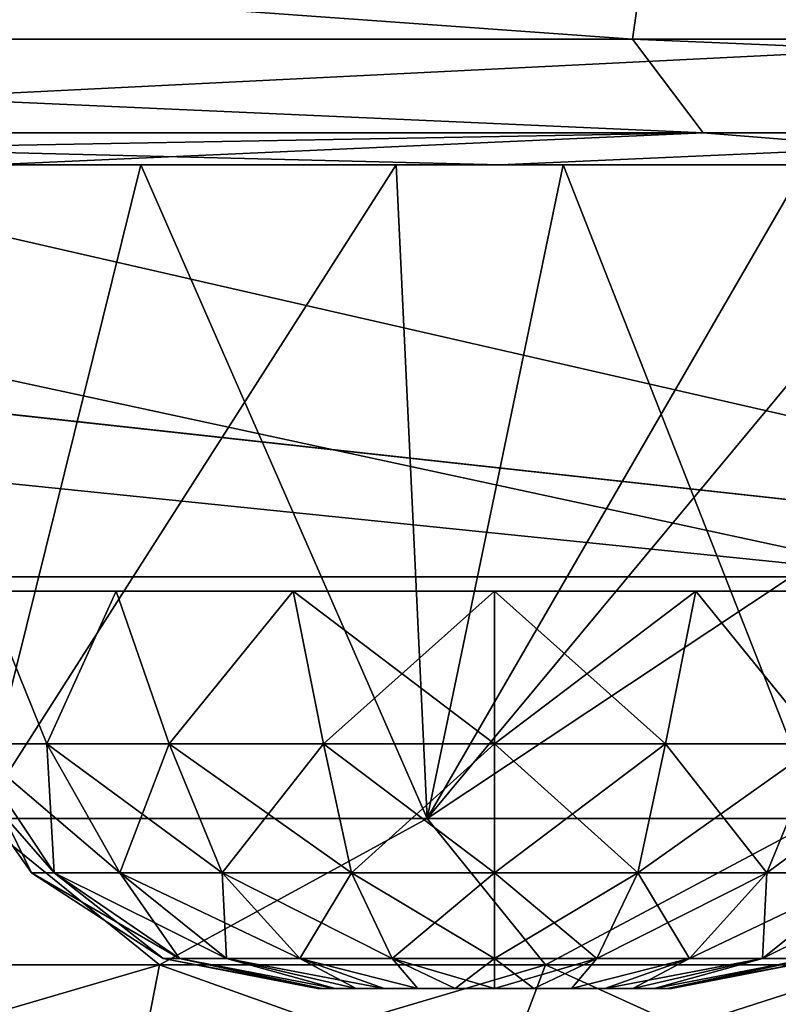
# Model space of a CAD drawing. Header units: millimetres. Extents: x -148 to 148, y -42 to 96.
# Tile 32 of 134: x -62.31 to -58.62, y -38.58 to -33.79. Entities that reach past the tile are written whole.
import ezdxf

# ---------------------------------------------------------------- set-up
doc = ezdxf.new("R2010")
doc.units = ezdxf.units.MM
doc.header["$LTSCALE"] = 127.314815
for name, color, linetype in [('1', 7, 'CONTINUOUS'), ('12', 7, 'CONTINUOUS'), ('124', 7, 'CONTINUOUS'), ('125', 7, 'CONTINUOUS'), ('16', 7, 'CONTINUOUS'), ('53', 7, 'CONTINUOUS'), ('54', 7, 'CONTINUOUS'), ('55', 7, 'CONTINUOUS'), ('56', 7, 'CONTINUOUS'), ('63', 7, 'CONTINUOUS'), ('64', 7, 'CONTINUOUS'), ('65', 7, 'CONTINUOUS'), ('66', 7, 'CONTINUOUS'), ('84', 7, 'CONTINUOUS'), ('86', 7, 'CONTINUOUS'), ('88', 7, 'CONTINUOUS')]:
    doc.layers.add(name, color=color, linetype=linetype)

msp = doc.modelspace()

# ---------------------------------------------------------------- linework, layer by layer
at = {"layer": '1', "linetype": 'CONTINUOUS'}
for points in [[(-106.7566, -34.5, -11.0183), (106.7514, -34.5, -10.6669), (-106.7514, -34.5, -10.6666), (-106.7566, -34.5, -11.0183)], [(106.7566, -34.5, -11.0183), (106.7514, -34.5, -10.6669), (-106.7566, -34.5, -11.0183), (106.7566, -34.5, -11.0183)], [(-105.8952, -34.5, -17.4524), (106.7566, -34.5, -11.0183), (-106.7566, -34.5, -11.0183), (-105.8952, -34.5, -17.4524)], [(106.7566, -34.5, 11.0183), (104.8716, -34.5, 22.8105), (-106.7566, -34.5, 11.0183), (106.7566, -34.5, 11.0183)], [(-106.7566, -34.5, 11.0183), (104.8716, -34.5, 22.8105), (-104.8716, -34.5, 22.8105), (-106.7566, -34.5, 11.0183)], [(-106.7514, -34.5, 10.6669), (106.7566, -34.5, 11.0183), (-106.7566, -34.5, 11.0183), (-106.7514, -34.5, 10.6669)], [(-106.7514, -34.5, -10.6666), (106.7178, -34.5, -10.4937), (-106.7178, -34.5, -10.4937), (-106.7514, -34.5, -10.6666)], [(106.7514, -34.5, -10.6669), (106.7178, -34.5, -10.4937), (-106.7514, -34.5, -10.6666), (106.7514, -34.5, -10.6669)], [(-106.7178, -34.5, 10.4937), (106.7514, -34.5, 10.6666), (-106.7514, -34.5, 10.6669), (-106.7178, -34.5, 10.4937)], [(106.7514, -34.5, 10.6666), (106.7566, -34.5, 11.0183), (-106.7514, -34.5, 10.6669), (106.7514, -34.5, 10.6666)], [(-106.7178, -34.5, -10.4937), (106.6642, -34.5, -10.3259), (-106.6641, -34.5, -10.3256), (-106.7178, -34.5, -10.4937)], [(106.7178, -34.5, -10.4937), (106.6642, -34.5, -10.3259), (-106.7178, -34.5, -10.4937), (106.7178, -34.5, -10.4937)], [(-106.6642, -34.5, 10.3259), (106.7178, -34.5, 10.4937), (-106.7178, -34.5, 10.4937), (-106.6642, -34.5, 10.3259)], [(106.7178, -34.5, 10.4937), (106.7514, -34.5, 10.6666), (-106.7178, -34.5, 10.4937), (106.7178, -34.5, 10.4937)], [(106.6641, -34.5, 10.3256), (106.7178, -34.5, 10.4937), (-106.6642, -34.5, 10.3259), (106.6641, -34.5, 10.3256)], [(-106.4999, -34.5, 10.0149), (106.6641, -34.5, 10.3256), (-106.6642, -34.5, 10.3259), (-106.4999, -34.5, 10.0149)], [(-106.6641, -34.5, -10.3256), (106.4999, -34.5, -10.0149), (-106.4999, -34.5, -10.0149), (-106.6641, -34.5, -10.3256)], [(106.6642, -34.5, -10.3259), (106.4999, -34.5, -10.0149), (-106.6641, -34.5, -10.3256), (106.6642, -34.5, -10.3259)], [(106.4999, -34.5, 10.0149), (106.6641, -34.5, 10.3256), (-106.4999, -34.5, 10.0149), (106.4999, -34.5, 10.0149)], [(-105.5278, -34.5, 8.4452), (106.4999, -34.5, 10.0149), (-106.4999, -34.5, 10.0149), (-105.5278, -34.5, 8.4452)], [(-106.4999, -34.5, -10.0149), (105.5278, -34.5, -8.4452), (-105.5278, -34.5, -8.4452), (-106.4999, -34.5, -10.0149)], [(106.4999, -34.5, -10.0149), (105.5278, -34.5, -8.4452), (-106.4999, -34.5, -10.0149), (106.4999, -34.5, -10.0149)], [(-104.6464, -34.5, -23.8226), (105.8952, -34.5, -17.4524), (-105.8952, -34.5, -17.4524), (-104.6464, -34.5, -23.8226)], [(105.8952, -34.5, -17.4524), (106.7566, -34.5, -11.0183), (-105.8952, -34.5, -17.4524), (105.8952, -34.5, -17.4524)], [(105.5278, -34.5, 8.4452), (106.4999, -34.5, 10.0149), (-105.5278, -34.5, 8.4452), (105.5278, -34.5, 8.4452)], [(-104.7333, -34.5, 6.82), (105.5278, -34.5, 8.4452), (-105.5278, -34.5, 8.4452), (-104.7333, -34.5, 6.82)], [(-105.5278, -34.5, -8.4452), (104.7333, -34.5, -6.82), (-104.7333, -34.5, -6.82), (-105.5278, -34.5, -8.4452)], [(105.5278, -34.5, -8.4452), (104.7333, -34.5, -6.82), (-105.5278, -34.5, -8.4452), (105.5278, -34.5, -8.4452)], [(104.8716, -34.5, 22.8105), (101.6882, -34.5, 34.3203), (-104.8716, -34.5, 22.8105), (104.8716, -34.5, 22.8105)], [(-104.8716, -34.5, 22.8105), (101.6882, -34.5, 34.3203), (-101.6882, -34.5, 34.3203), (-104.8716, -34.5, 22.8105)], [(-104.7333, -34.5, -6.82), (103.6756, -34.5, -3.4515), (-103.6756, -34.5, -3.4515), (-104.7333, -34.5, -6.82)], [(104.7333, -34.5, -6.82), (103.6756, -34.5, -3.4515), (-104.7333, -34.5, -6.82), (104.7333, -34.5, -6.82)], [(104.7333, -34.5, 6.82), (105.5278, -34.5, 8.4452), (-104.7333, -34.5, 6.82), (104.7333, -34.5, 6.82)], [(-103.6756, -34.5, 3.4515), (104.7333, -34.5, 6.82), (-104.7333, -34.5, 6.82), (-103.6756, -34.5, 3.4515)], [(-103.0147, -34.5, -30.1057), (104.6464, -34.5, -23.8226), (-104.6464, -34.5, -23.8226), (-103.0147, -34.5, -30.1057)], [(104.6464, -34.5, -23.8226), (105.8952, -34.5, -17.4524), (-104.6464, -34.5, -23.8226), (104.6464, -34.5, -23.8226)], [(-103.6756, -34.5, -3.4515), (103.3237, -34.5, 0), (-103.3237, -34.5, 0), (-103.6756, -34.5, -3.4515)], [(103.6756, -34.5, -3.4515), (103.3237, -34.5, 0), (-103.6756, -34.5, -3.4515), (103.6756, -34.5, -3.4515)], [(103.6756, -34.5, 3.4515), (104.7333, -34.5, 6.82), (-103.6756, -34.5, 3.4515), (103.6756, -34.5, 3.4515)], [(-103.3237, -34.5, 0), (103.6756, -34.5, 3.4515), (-103.6756, -34.5, 3.4515), (-103.3237, -34.5, 0)], [(103.3237, -34.5, 0), (103.6756, -34.5, 3.4515), (-103.3237, -34.5, 0), (103.3237, -34.5, 0)], [(103.0147, -34.5, -30.1057), (104.6464, -34.5, -23.8226), (-103.0147, -34.5, -30.1057), (103.0147, -34.5, -30.1057)], [(-101.0061, -34.5, -36.2787), (103.0147, -34.5, -30.1057), (-103.0147, -34.5, -30.1057), (-101.0061, -34.5, -36.2787)], [(101.6882, -34.5, 34.3203), (97.2458, -34.5, 45.4052), (-101.6882, -34.5, 34.3203), (101.6882, -34.5, 34.3203)], [(-101.6882, -34.5, 34.3203), (97.2458, -34.5, 45.4052), (-97.2458, -34.5, 45.4052), (-101.6882, -34.5, 34.3203)], [(101.0061, -34.5, -36.2787), (103.0147, -34.5, -30.1057), (-101.0061, -34.5, -36.2787), (101.0061, -34.5, -36.2787)], [(-98.628, -34.5, -42.319), (101.0061, -34.5, -36.2787), (-101.0061, -34.5, -36.2787), (-98.628, -34.5, -42.319)], [(-95.8891, -34.5, -48.2044), (98.628, -34.5, -42.319), (-98.628, -34.5, -42.319), (-95.8891, -34.5, -48.2044)], [(98.628, -34.5, -42.319), (101.0061, -34.5, -36.2787), (-98.628, -34.5, -42.319), (98.628, -34.5, -42.319)], [(97.2458, -34.5, 45.4052), (91.5994, -34.5, 55.928), (-97.2458, -34.5, 45.4052), (97.2458, -34.5, 45.4052)], [(-97.2458, -34.5, 45.4052), (91.5994, -34.5, 55.928), (-91.5994, -34.5, 55.928), (-97.2458, -34.5, 45.4052)], [(-92.7994, -34.5, -53.9135), (95.8891, -34.5, -48.2044), (-95.8891, -34.5, -48.2044), (-92.7994, -34.5, -53.9135)], [(95.8891, -34.5, -48.2044), (98.628, -34.5, -42.319), (-95.8891, -34.5, -48.2044), (95.8891, -34.5, -48.2044)], [(-89.3701, -34.5, -59.4253), (92.7994, -34.5, -53.9135), (-92.7994, -34.5, -53.9135), (-89.3701, -34.5, -59.4253)], [(92.7994, -34.5, -53.9135), (95.8891, -34.5, -48.2044), (-92.7994, -34.5, -53.9135), (92.7994, -34.5, -53.9135)], [(91.5994, -34.5, 55.928), (84.8189, -34.5, 65.7582), (-91.5994, -34.5, 55.928), (91.5994, -34.5, 55.928)], [(-91.5994, -34.5, 55.928), (84.8189, -34.5, 65.7582), (-84.8189, -34.5, 65.7582), (-91.5994, -34.5, 55.928)], [(89.3701, -34.5, -59.4253), (92.7994, -34.5, -53.9135), (-89.3701, -34.5, -59.4253), (89.3701, -34.5, -59.4253)], [(-85.6139, -34.5, -64.7197), (89.3701, -34.5, -59.4253), (-89.3701, -34.5, -59.4253), (-85.6139, -34.5, -64.7197)], [(85.6139, -34.5, -64.7197), (89.3701, -34.5, -59.4253), (-85.6139, -34.5, -64.7197), (85.6139, -34.5, -64.7197)], [(-81.5445, -34.5, -69.7773), (85.6139, -34.5, -64.7197), (-85.6139, -34.5, -64.7197), (-81.5445, -34.5, -69.7773)], [(84.8189, -34.5, 65.7582), (76.9882, -34.5, 74.7743), (-84.8189, -34.5, 65.7582), (84.8189, -34.5, 65.7582)], [(-84.8189, -34.5, 65.7582), (76.9882, -34.5, 74.7743), (-76.9882, -34.5, 74.7743), (-84.8189, -34.5, 65.7582)], [(-77.1767, -34.5, -74.5797), (81.5445, -34.5, -69.7773), (-81.5445, -34.5, -69.7773), (-77.1767, -34.5, -74.5797)], [(81.5445, -34.5, -69.7773), (85.6139, -34.5, -64.7197), (-81.5445, -34.5, -69.7773), (81.5445, -34.5, -69.7773)], [(-72.5266, -34.5, -79.1092), (77.1767, -34.5, -74.5797), (-77.1767, -34.5, -74.5797), (-72.5266, -34.5, -79.1092)], [(77.1767, -34.5, -74.5797), (81.5445, -34.5, -69.7773), (-77.1767, -34.5, -74.5797), (77.1767, -34.5, -74.5797)], [(76.9882, -34.5, 74.7743), (76.2686, -34.5, 74.8089), (-76.9882, -34.5, 74.7743), (76.9882, -34.5, 74.7743)], [(-76.9882, -34.5, 74.7743), (76.2686, -34.5, 74.8089), (-76.2686, -34.5, 74.8089), (-76.9882, -34.5, 74.7743)], [(76.2686, -34.5, 74.8089), (75.6099, -34.5, 75.1005), (-76.2686, -34.5, 74.8089), (76.2686, -34.5, 74.8089)], [(-76.2686, -34.5, 74.8089), (75.6099, -34.5, 75.1005), (-75.6099, -34.5, 75.1005), (-76.2686, -34.5, 74.8089)], [(75.6099, -34.5, 75.1005), (75.1005, -34.5, 75.6099), (-75.6099, -34.5, 75.1005), (75.6099, -34.5, 75.1005)], [(-75.6099, -34.5, 75.1005), (75.1005, -34.5, 75.6099), (-75.1005, -34.5, 75.6099), (-75.6099, -34.5, 75.1005)], [(75.1005, -34.5, 75.6099), (74.8089, -34.5, 76.2686), (-75.1005, -34.5, 75.6099), (75.1005, -34.5, 75.6099)], [(-75.1005, -34.5, 75.6099), (74.8089, -34.5, 76.2686), (-74.8089, -34.5, 76.2686), (-75.1005, -34.5, 75.6099)], [(74.8089, -34.5, 76.2686), (74.7743, -34.5, 76.9882), (-74.8089, -34.5, 76.2686), (74.8089, -34.5, 76.2686)], [(74.7743, -34.5, 76.9882), (-74.7743, -34.5, 76.9882), (-74.8089, -34.5, 76.2686), (74.7743, -34.5, 76.9882)], [(-70.0807, -34.5, 81.2839), (-74.7743, -34.5, 76.9882), (70.0807, -34.5, 81.2839), (-70.0807, -34.5, 81.2839)], [(70.0807, -34.5, 81.2839), (-74.7743, -34.5, 76.9882), (74.7743, -34.5, 76.9882), (70.0807, -34.5, 81.2839)], [(72.5266, -34.5, -79.1092), (77.1767, -34.5, -74.5797), (-72.5266, -34.5, -79.1092), (72.5266, -34.5, -79.1092)], [(-67.6112, -34.5, -83.3493), (72.5266, -34.5, -79.1092), (-72.5266, -34.5, -79.1092), (-67.6112, -34.5, -83.3493)], [(-65.1408, -34.5, 85.2939), (-70.0807, -34.5, 81.2839), (65.1408, -34.5, 85.2939), (-65.1408, -34.5, 85.2939)], [(65.1408, -34.5, 85.2939), (-70.0807, -34.5, 81.2839), (70.0807, -34.5, 81.2839), (65.1408, -34.5, 85.2939)], [(-62.4484, -34.5, -87.2845), (67.6112, -34.5, -83.3493), (-67.6112, -34.5, -83.3493), (-62.4484, -34.5, -87.2845)], [(67.6112, -34.5, -83.3493), (72.5266, -34.5, -79.1092), (-67.6112, -34.5, -83.3493), (67.6112, -34.5, -83.3493)], [(-59.9719, -34.5, 89.0042), (-65.1408, -34.5, 85.2939), (59.9719, -34.5, 89.0042), (-59.9719, -34.5, 89.0042)], [(59.9719, -34.5, 89.0042), (-65.1408, -34.5, 85.2939), (65.1408, -34.5, 85.2939), (59.9719, -34.5, 89.0042)], [(-57.0571, -34.5, -90.9003), (62.4484, -34.5, -87.2845), (-62.4484, -34.5, -87.2845), (-57.0571, -34.5, -90.9003)], [(62.4484, -34.5, -87.2845), (67.6112, -34.5, -83.3493), (-62.4484, -34.5, -87.2845), (62.4484, -34.5, -87.2845)], [(54.5923, -34.5, 92.4016), (-59.9719, -34.5, 89.0042), (59.9719, -34.5, 89.0042), (54.5923, -34.5, 92.4016)], [(-54.5923, -34.5, 92.4016), (-59.9719, -34.5, 89.0042), (54.5923, -34.5, 92.4016), (-54.5923, -34.5, 92.4016)]]:
    msp.add_3dface(points, dxfattribs=at)
at = {"layer": '12', "linetype": 'CONTINUOUS'}
for points in [[(-69.1983, -33.8891, -84.6047), (-69.2661, -33.1748, -85.5379), (-59.3299, -33.8891, -91.795), (-69.1983, -33.8891, -84.6047)], [(-69.2661, -33.1748, -85.5379), (-59.2284, -33.1748, -92.7713), (-59.3299, -33.8891, -91.795), (-69.2661, -33.1748, -85.5379)], [(-59.3299, -33.8891, -91.795), (-59.2284, -33.1748, -92.7713), (-48.7211, -33.8891, -97.8397), (-59.3299, -33.8891, -91.795)], [(-59.2284, -33.1748, -92.7713), (-48.4423, -33.1748, -98.8325), (-48.7211, -33.8891, -97.8397), (-59.2284, -33.1748, -92.7713)], [(-58.988, -34.3444, -90.8921), (-69.1983, -33.8891, -84.6047), (-59.3299, -33.8891, -91.795), (-58.988, -34.3444, -90.8921)], [(-58.988, -34.3444, -90.8921), (-68.7381, -34.3444, -83.7617), (-69.1983, -33.8891, -84.6047), (-58.988, -34.3444, -90.8921)], [(-48.5047, -34.3444, -96.893), (-59.3299, -33.8891, -91.795), (-48.7211, -33.8891, -97.8397), (-48.5047, -34.3444, -96.893)], [(-48.5047, -34.3444, -96.893), (-58.988, -34.3444, -90.8921), (-59.3299, -33.8891, -91.795), (-48.5047, -34.3444, -96.893)], [(-58.988, -34.3444, -90.8921), (-67.6112, -34.5, -83.3493), (-68.7381, -34.3444, -83.7617), (-58.988, -34.3444, -90.8921)], [(-62.4484, -34.5, -87.2845), (-67.6112, -34.5, -83.3493), (-58.988, -34.3444, -90.8921), (-62.4484, -34.5, -87.2845)], [(-57.0571, -34.5, -90.9003), (-62.4484, -34.5, -87.2845), (-58.988, -34.3444, -90.8921), (-57.0571, -34.5, -90.9003)], [(-48.5047, -34.3444, -96.893), (-57.0571, -34.5, -90.9003), (-58.988, -34.3444, -90.8921), (-48.5047, -34.3444, -96.893)]]:
    msp.add_3dface(points, dxfattribs=at)
at = {"layer": '124', "linetype": 'CONTINUOUS'}
for points in [[(-59.1697, -37.3121, -2.5553), (-60, -37.3121, -2.6868), (-59.0225, -36.5698, -2.6855), (-59.1697, -37.3121, -2.5553)], [(-59.0225, -36.5698, -2.6855), (-60, -37.3121, -2.6868), (-60, -36.5698, -2.8579), (-59.0225, -36.5698, -2.6855)], [(-60, -37.3121, 2.6868), (-59.1697, -37.3121, 2.5553), (-60, -36.5698, 2.8579), (-60, -37.3121, 2.6868)], [(-60, -36.5698, 2.8579), (-59.1697, -37.3121, 2.5553), (-59.0225, -36.5698, 2.6855), (-60, -36.5698, 2.8579)], [(-58.4207, -37.3121, -2.1737), (-59.1697, -37.3121, -2.5553), (-59.0225, -36.5698, -2.6855), (-58.4207, -37.3121, -2.1737)], [(-59.1697, -37.3121, 2.5553), (-58.4207, -37.3121, 2.1737), (-59.0225, -36.5698, 2.6855), (-59.1697, -37.3121, 2.5553)], [(-58.163, -36.5698, -2.1893), (-58.4207, -37.3121, -2.1737), (-59.0225, -36.5698, -2.6855), (-58.163, -36.5698, -2.1893)], [(-59.0225, -36.5698, 2.6855), (-58.4207, -37.3121, 2.1737), (-58.163, -36.5698, 2.1893), (-59.0225, -36.5698, 2.6855)], [(-60, -37.9381, 2.249), (-59.305, -37.9381, 2.1389), (-60, -37.3121, 2.6868), (-60, -37.9381, 2.249)], [(-60, -37.3121, 2.6868), (-59.305, -37.9381, 2.1389), (-59.1697, -37.3121, 2.5553), (-60, -37.3121, 2.6868)], [(-59.305, -37.9381, -2.1389), (-60, -37.9381, -2.249), (-59.1697, -37.3121, -2.5553), (-59.305, -37.9381, -2.1389)], [(-59.1697, -37.3121, -2.5553), (-60, -37.9381, -2.249), (-60, -37.3121, -2.6868), (-59.1697, -37.3121, -2.5553)], [(-58.6781, -37.9381, -1.8195), (-59.305, -37.9381, -2.1389), (-58.4207, -37.3121, -2.1737), (-58.6781, -37.9381, -1.8195)], [(-59.305, -37.9381, 2.1389), (-58.6781, -37.9381, 1.8195), (-59.1697, -37.3121, 2.5553), (-59.305, -37.9381, 2.1389)], [(-58.4207, -37.3121, -2.1737), (-59.305, -37.9381, -2.1389), (-59.1697, -37.3121, -2.5553), (-58.4207, -37.3121, -2.1737)], [(-59.1697, -37.3121, 2.5553), (-58.6781, -37.9381, 1.8195), (-58.4207, -37.3121, 2.1737), (-59.1697, -37.3121, 2.5553)], [(-58.1805, -37.9381, -1.3219), (-58.6781, -37.9381, -1.8195), (-57.8263, -37.3121, -1.5793), (-58.1805, -37.9381, -1.3219)], [(-57.8263, -37.3121, -1.5793), (-58.6781, -37.9381, -1.8195), (-58.4207, -37.3121, -2.1737), (-57.8263, -37.3121, -1.5793)], [(-58.6781, -37.9381, 1.8195), (-58.1805, -37.9381, 1.3219), (-58.4207, -37.3121, 2.1737), (-58.6781, -37.9381, 1.8195)], [(-59.503, -38.3544, -1.5296), (-60, -38.3544, -1.6083), (-59.305, -37.9381, -2.1389), (-59.503, -38.3544, -1.5296)], [(-59.305, -37.9381, -2.1389), (-60, -38.3544, -1.6083), (-60, -37.9381, -2.249), (-59.305, -37.9381, -2.1389)], [(-60, -37.9381, 2.249), (-59.503, -38.3544, 1.5296), (-59.305, -37.9381, 2.1389), (-60, -37.9381, 2.249)], [(-60, -38.3544, 1.6083), (-59.503, -38.3544, 1.5296), (-60, -37.9381, 2.249), (-60, -38.3544, 1.6083)], [(-59.0547, -38.3544, -1.3012), (-59.503, -38.3544, -1.5296), (-58.6781, -37.9381, -1.8195), (-59.0547, -38.3544, -1.3012)], [(-58.6781, -37.9381, -1.8195), (-59.503, -38.3544, -1.5296), (-59.305, -37.9381, -2.1389), (-58.6781, -37.9381, -1.8195)], [(-59.503, -38.3544, 1.5296), (-59.0547, -38.3544, 1.3012), (-59.305, -37.9381, 2.1389), (-59.503, -38.3544, 1.5296)], [(-59.305, -37.9381, 2.1389), (-59.0547, -38.3544, 1.3012), (-58.6781, -37.9381, 1.8195), (-59.305, -37.9381, 2.1389)], [(-58.1805, -37.9381, -1.3219), (-59.0547, -38.3544, -1.3012), (-58.6781, -37.9381, -1.8195), (-58.1805, -37.9381, -1.3219)], [(-58.6988, -38.3544, -0.9453), (-59.0547, -38.3544, -1.3012), (-58.1805, -37.9381, -1.3219), (-58.6988, -38.3544, -0.9453)], [(-59.0547, -38.3544, 1.3012), (-58.6988, -38.3544, 0.9453), (-58.6781, -37.9381, 1.8195), (-59.0547, -38.3544, 1.3012)], [(-58.6988, -38.3544, 0.9453), (-58.4704, -38.3544, 0.497), (-58.1805, -37.9381, 1.3219), (-58.6988, -38.3544, 0.9453)], [(-58.6781, -37.9381, 1.8195), (-58.6988, -38.3544, 0.9453), (-58.1805, -37.9381, 1.3219), (-58.6781, -37.9381, 1.8195)], [(-58.4704, -38.3544, -0.497), (-58.6988, -38.3544, -0.9453), (-57.8611, -37.9381, -0.695), (-58.4704, -38.3544, -0.497)], [(-57.8611, -37.9381, -0.695), (-58.6988, -38.3544, -0.9453), (-58.1805, -37.9381, -1.3219), (-57.8611, -37.9381, -0.695)], [(-60, -38.5, 0.8591), (-59.8089, -38.5, 0.8376), (-60, -38.3544, 1.6083), (-60, -38.5, 0.8591)], [(-59.8089, -38.5, -0.8376), (-60, -38.5, -0.8591), (-59.503, -38.3544, -1.5296), (-59.8089, -38.5, -0.8376)], [(-59.503, -38.3544, -1.5296), (-60, -38.5, -0.8591), (-60, -38.3544, -1.6083), (-59.503, -38.3544, -1.5296)], [(-60, -38.3544, 1.6083), (-59.8089, -38.5, 0.8376), (-59.503, -38.3544, 1.5296), (-60, -38.3544, 1.6083)], [(-59.8089, -38.5, 0.8376), (-59.6273, -38.5, 0.774), (-59.503, -38.3544, 1.5296), (-59.8089, -38.5, 0.8376)], [(-59.6273, -38.5, -0.774), (-59.8089, -38.5, -0.8376), (-59.503, -38.3544, -1.5296), (-59.6273, -38.5, -0.774)], [(-59.6273, -38.5, 0.774), (-59.4644, -38.5, 0.6717), (-59.0547, -38.3544, 1.3012), (-59.6273, -38.5, 0.774)], [(-59.503, -38.3544, 1.5296), (-59.6273, -38.5, 0.774), (-59.0547, -38.3544, 1.3012), (-59.503, -38.3544, 1.5296)], [(-59.4644, -38.5, -0.6717), (-59.6273, -38.5, -0.774), (-59.0547, -38.3544, -1.3012), (-59.4644, -38.5, -0.6717)], [(-59.0547, -38.3544, -1.3012), (-59.6273, -38.5, -0.774), (-59.503, -38.3544, -1.5296), (-59.0547, -38.3544, -1.3012)], [(-59.4644, -38.5, 0.6717), (-59.3283, -38.5, 0.5356), (-59.0547, -38.3544, 1.3012), (-59.4644, -38.5, 0.6717)], [(-59.3283, -38.5, -0.5357), (-59.4644, -38.5, -0.6717), (-58.6988, -38.3544, -0.9453), (-59.3283, -38.5, -0.5357)], [(-58.6988, -38.3544, -0.9453), (-59.4644, -38.5, -0.6717), (-59.0547, -38.3544, -1.3012), (-58.6988, -38.3544, -0.9453)], [(-59.3283, -38.5, 0.5356), (-59.226, -38.5, 0.3728), (-58.6988, -38.3544, 0.9453), (-59.3283, -38.5, 0.5356)], [(-59.0547, -38.3544, 1.3012), (-59.3283, -38.5, 0.5356), (-58.6988, -38.3544, 0.9453), (-59.0547, -38.3544, 1.3012)], [(-59.226, -38.5, -0.3728), (-59.3283, -38.5, -0.5357), (-58.6988, -38.3544, -0.9453), (-59.226, -38.5, -0.3728)], [(-59.226, -38.5, 0.3728), (-59.1624, -38.5, 0.1912), (-58.4704, -38.3544, 0.497), (-59.226, -38.5, 0.3728)], [(-58.6988, -38.3544, 0.9453), (-59.226, -38.5, 0.3728), (-58.4704, -38.3544, 0.497), (-58.6988, -38.3544, 0.9453)], [(-59.1624, -38.5, -0.1912), (-59.226, -38.5, -0.3728), (-58.4704, -38.3544, -0.497), (-59.1624, -38.5, -0.1912)], [(-58.4704, -38.3544, -0.497), (-59.226, -38.5, -0.3728), (-58.6988, -38.3544, -0.9453), (-58.4704, -38.3544, -0.497)], [(-59.1624, -38.5, 0.1912), (-59.1409, -38.5, 0), (-58.4704, -38.3544, 0.497), (-59.1624, -38.5, 0.1912)], [(-58.3917, -38.3544), (-59.1624, -38.5, -0.1912), (-58.4704, -38.3544, -0.497), (-58.3917, -38.3544)], [(-59.1409, -38.5, 0), (-59.1624, -38.5, -0.1912), (-58.3917, -38.3544), (-59.1409, -38.5, 0)], [(-58.4704, -38.3544, 0.497), (-59.1409, -38.5, 0), (-58.3917, -38.3544), (-58.4704, -38.3544, 0.497)]]:
    msp.add_3dface(points, dxfattribs=at)
at = {"layer": '125', "linetype": 'CONTINUOUS'}
for points in [[(-62.5553, -37.3121, 0.8303), (-62.1737, -37.3121, 1.5793), (-62.475, -36.5698, 1.4289), (-62.5553, -37.3121, 0.8303)], [(-62.1737, -37.3121, -1.5793), (-62.5553, -37.3121, -0.8303), (-62.475, -36.5698, -1.4289), (-62.1737, -37.3121, -1.5793)], [(-61.837, -36.5698, -2.1893), (-62.1737, -37.3121, -1.5793), (-62.475, -36.5698, -1.4289), (-61.837, -36.5698, -2.1893)], [(-62.475, -36.5698, 1.4289), (-62.1737, -37.3121, 1.5793), (-61.837, -36.5698, 2.1893), (-62.475, -36.5698, 1.4289)], [(-62.1737, -37.3121, 1.5793), (-61.5793, -37.3121, 2.1737), (-61.837, -36.5698, 2.1893), (-62.1737, -37.3121, 1.5793)], [(-61.5793, -37.3121, -2.1737), (-62.1737, -37.3121, -1.5793), (-61.837, -36.5698, -2.1893), (-61.5793, -37.3121, -2.1737)], [(-60.9775, -36.5698, -2.6855), (-61.5793, -37.3121, -2.1737), (-61.837, -36.5698, -2.1893), (-60.9775, -36.5698, -2.6855)], [(-61.837, -36.5698, 2.1893), (-61.5793, -37.3121, 2.1737), (-60.9775, -36.5698, 2.6855), (-61.837, -36.5698, 2.1893)], [(-60.8303, -37.3121, -2.5553), (-61.5793, -37.3121, -2.1737), (-60.9775, -36.5698, -2.6855), (-60.8303, -37.3121, -2.5553)], [(-61.5793, -37.3121, 2.1737), (-60.8303, -37.3121, 2.5553), (-60.9775, -36.5698, 2.6855), (-61.5793, -37.3121, 2.1737)], [(-60, -37.3121, 2.6868), (-60, -36.5698, 2.8579), (-60.9775, -36.5698, 2.6855), (-60, -37.3121, 2.6868)], [(-60.8303, -37.3121, 2.5553), (-60, -37.3121, 2.6868), (-60.9775, -36.5698, 2.6855), (-60.8303, -37.3121, 2.5553)], [(-60, -36.5698, -2.8579), (-60.8303, -37.3121, -2.5553), (-60.9775, -36.5698, -2.6855), (-60, -36.5698, -2.8579)], [(-60, -36.5698, -2.8579), (-60, -37.3121, -2.6868), (-60.8303, -37.3121, -2.5553), (-60, -36.5698, -2.8579)], [(-62.249, -37.9381), (-62.1389, -37.9381, 0.695), (-62.6868, -37.3121), (-62.249, -37.9381)], [(-62.5553, -37.3121, -0.8303), (-62.249, -37.9381), (-62.6868, -37.3121), (-62.5553, -37.3121, -0.8303)], [(-62.6868, -37.3121), (-62.1389, -37.9381, 0.695), (-62.5553, -37.3121, 0.8303), (-62.6868, -37.3121)], [(-62.1389, -37.9381, -0.695), (-62.249, -37.9381), (-62.5553, -37.3121, -0.8303), (-62.1389, -37.9381, -0.695)], [(-62.1737, -37.3121, -1.5793), (-62.1389, -37.9381, -0.695), (-62.5553, -37.3121, -0.8303), (-62.1737, -37.3121, -1.5793)], [(-62.1389, -37.9381, 0.695), (-61.8195, -37.9381, 1.3219), (-62.5553, -37.3121, 0.8303), (-62.1389, -37.9381, 0.695)], [(-62.5553, -37.3121, 0.8303), (-61.8195, -37.9381, 1.3219), (-62.1737, -37.3121, 1.5793), (-62.5553, -37.3121, 0.8303)], [(-61.8195, -37.9381, -1.3219), (-62.1389, -37.9381, -0.695), (-62.1737, -37.3121, -1.5793), (-61.8195, -37.9381, -1.3219)], [(-61.5793, -37.3121, -2.1737), (-61.8195, -37.9381, -1.3219), (-62.1737, -37.3121, -1.5793), (-61.5793, -37.3121, -2.1737)], [(-61.8195, -37.9381, 1.3219), (-61.3219, -37.9381, 1.8195), (-62.1737, -37.3121, 1.5793), (-61.8195, -37.9381, 1.3219)], [(-62.1737, -37.3121, 1.5793), (-61.3219, -37.9381, 1.8195), (-61.5793, -37.3121, 2.1737), (-62.1737, -37.3121, 1.5793)], [(-61.3219, -37.9381, -1.8195), (-61.8195, -37.9381, -1.3219), (-61.5793, -37.3121, -2.1737), (-61.3219, -37.9381, -1.8195)], [(-60.8303, -37.3121, -2.5553), (-61.3219, -37.9381, -1.8195), (-61.5793, -37.3121, -2.1737), (-60.8303, -37.3121, -2.5553)], [(-61.3219, -37.9381, 1.8195), (-60.695, -37.9381, 2.1389), (-61.5793, -37.3121, 2.1737), (-61.3219, -37.9381, 1.8195)], [(-61.5793, -37.3121, 2.1737), (-60.695, -37.9381, 2.1389), (-60.8303, -37.3121, 2.5553), (-61.5793, -37.3121, 2.1737)], [(-60.695, -37.9381, -2.1389), (-61.3219, -37.9381, -1.8195), (-60.8303, -37.3121, -2.5553), (-60.695, -37.9381, -2.1389)], [(-60, -37.3121, -2.6868), (-60.695, -37.9381, -2.1389), (-60.8303, -37.3121, -2.5553), (-60, -37.3121, -2.6868)], [(-60, -37.9381, 2.249), (-60, -37.3121, 2.6868), (-60.8303, -37.3121, 2.5553), (-60, -37.9381, 2.249)], [(-60.695, -37.9381, 2.1389), (-60, -37.9381, 2.249), (-60.8303, -37.3121, 2.5553), (-60.695, -37.9381, 2.1389)], [(-60, -37.3121, -2.6868), (-60, -37.9381, -2.249), (-60.695, -37.9381, -2.1389), (-60, -37.3121, -2.6868)], [(-61.6083, -38.3544), (-61.5296, -38.3544, 0.497), (-62.249, -37.9381), (-61.6083, -38.3544)], [(-62.1389, -37.9381, -0.695), (-61.6083, -38.3544), (-62.249, -37.9381), (-62.1389, -37.9381, -0.695)], [(-62.249, -37.9381), (-61.5296, -38.3544, 0.497), (-62.1389, -37.9381, 0.695), (-62.249, -37.9381)], [(-61.8195, -37.9381, -1.3219), (-61.5296, -38.3544, -0.497), (-62.1389, -37.9381, -0.695), (-61.8195, -37.9381, -1.3219)], [(-61.5296, -38.3544, 0.497), (-61.3012, -38.3544, 0.9453), (-62.1389, -37.9381, 0.695), (-61.5296, -38.3544, 0.497)], [(-62.1389, -37.9381, 0.695), (-61.3012, -38.3544, 0.9453), (-61.8195, -37.9381, 1.3219), (-62.1389, -37.9381, 0.695)], [(-61.5296, -38.3544, -0.497), (-61.6083, -38.3544), (-62.1389, -37.9381, -0.695), (-61.5296, -38.3544, -0.497)], [(-61.3012, -38.3544, 0.9453), (-60.9453, -38.3544, 1.3012), (-61.8195, -37.9381, 1.3219), (-61.3012, -38.3544, 0.9453)], [(-61.8195, -37.9381, 1.3219), (-60.9453, -38.3544, 1.3012), (-61.3219, -37.9381, 1.8195), (-61.8195, -37.9381, 1.3219)], [(-61.3012, -38.3544, -0.9453), (-61.5296, -38.3544, -0.497), (-61.8195, -37.9381, -1.3219), (-61.3012, -38.3544, -0.9453)], [(-61.3219, -37.9381, -1.8195), (-61.3012, -38.3544, -0.9453), (-61.8195, -37.9381, -1.3219), (-61.3219, -37.9381, -1.8195)], [(-60.9453, -38.3544, 1.3012), (-60.497, -38.3544, 1.5296), (-61.3219, -37.9381, 1.8195), (-60.9453, -38.3544, 1.3012)], [(-61.3219, -37.9381, 1.8195), (-60.497, -38.3544, 1.5296), (-60.695, -37.9381, 2.1389), (-61.3219, -37.9381, 1.8195)], [(-60.9453, -38.3544, -1.3012), (-61.3012, -38.3544, -0.9453), (-61.3219, -37.9381, -1.8195), (-60.9453, -38.3544, -1.3012)], [(-60.695, -37.9381, -2.1389), (-60.9453, -38.3544, -1.3012), (-61.3219, -37.9381, -1.8195), (-60.695, -37.9381, -2.1389)], [(-60.497, -38.3544, -1.5296), (-60.9453, -38.3544, -1.3012), (-60.695, -37.9381, -2.1389), (-60.497, -38.3544, -1.5296)], [(-60, -37.9381, -2.249), (-60.497, -38.3544, -1.5296), (-60.695, -37.9381, -2.1389), (-60, -37.9381, -2.249)], [(-60, -38.3544, 1.6083), (-60, -37.9381, 2.249), (-60.695, -37.9381, 2.1389), (-60, -38.3544, 1.6083)], [(-60.497, -38.3544, 1.5296), (-60, -38.3544, 1.6083), (-60.695, -37.9381, 2.1389), (-60.497, -38.3544, 1.5296)], [(-60, -37.9381, -2.249), (-60, -38.3544, -1.6083), (-60.497, -38.3544, -1.5296), (-60, -37.9381, -2.249)], [(-60.8591, -38.5, 0), (-60.8376, -38.5, 0.1912), (-61.6083, -38.3544), (-60.8591, -38.5, 0)], [(-61.6083, -38.3544), (-60.8376, -38.5, 0.1912), (-61.5296, -38.3544, 0.497), (-61.6083, -38.3544)], [(-61.5296, -38.3544, -0.497), (-60.8591, -38.5, 0), (-61.6083, -38.3544), (-61.5296, -38.3544, -0.497)], [(-60.8376, -38.5, 0.1912), (-60.774, -38.5, 0.3728), (-61.5296, -38.3544, 0.497), (-60.8376, -38.5, 0.1912)], [(-61.5296, -38.3544, 0.497), (-60.774, -38.5, 0.3728), (-61.3012, -38.3544, 0.9453), (-61.5296, -38.3544, 0.497)], [(-60.8376, -38.5, -0.1912), (-60.8591, -38.5, 0), (-61.5296, -38.3544, -0.497), (-60.8376, -38.5, -0.1912)], [(-60.774, -38.5, -0.3728), (-60.8376, -38.5, -0.1912), (-61.5296, -38.3544, -0.497), (-60.774, -38.5, -0.3728)], [(-61.3012, -38.3544, -0.9453), (-60.774, -38.5, -0.3728), (-61.5296, -38.3544, -0.497), (-61.3012, -38.3544, -0.9453)], [(-60.6717, -38.5, 0.5357), (-60.5356, -38.5, 0.6717), (-61.3012, -38.3544, 0.9453), (-60.6717, -38.5, 0.5357)], [(-61.3012, -38.3544, 0.9453), (-60.5356, -38.5, 0.6717), (-60.9453, -38.3544, 1.3012), (-61.3012, -38.3544, 0.9453)], [(-60.9453, -38.3544, -1.3012), (-60.6717, -38.5, -0.5356), (-61.3012, -38.3544, -0.9453), (-60.9453, -38.3544, -1.3012)], [(-60.774, -38.5, 0.3728), (-60.6717, -38.5, 0.5357), (-61.3012, -38.3544, 0.9453), (-60.774, -38.5, 0.3728)], [(-60.6717, -38.5, -0.5356), (-60.774, -38.5, -0.3728), (-61.3012, -38.3544, -0.9453), (-60.6717, -38.5, -0.5356)], [(-60.5356, -38.5, 0.6717), (-60.3727, -38.5, 0.774), (-60.9453, -38.3544, 1.3012), (-60.5356, -38.5, 0.6717)], [(-60.9453, -38.3544, 1.3012), (-60.3727, -38.5, 0.774), (-60.497, -38.3544, 1.5296), (-60.9453, -38.3544, 1.3012)], [(-60.5356, -38.5, -0.6717), (-60.6717, -38.5, -0.5356), (-60.9453, -38.3544, -1.3012), (-60.5356, -38.5, -0.6717)], [(-60.3727, -38.5, -0.774), (-60.5356, -38.5, -0.6717), (-60.9453, -38.3544, -1.3012), (-60.3727, -38.5, -0.774)], [(-60.497, -38.3544, -1.5296), (-60.3727, -38.5, -0.774), (-60.9453, -38.3544, -1.3012), (-60.497, -38.3544, -1.5296)], [(-60.3727, -38.5, 0.774), (-60.1911, -38.5, 0.8376), (-60.497, -38.3544, 1.5296), (-60.3727, -38.5, 0.774)], [(-60, -38.5, 0.8591), (-60, -38.3544, 1.6083), (-60.497, -38.3544, 1.5296), (-60, -38.5, 0.8591)], [(-60.1911, -38.5, 0.8376), (-60, -38.5, 0.8591), (-60.497, -38.3544, 1.5296), (-60.1911, -38.5, 0.8376)], [(-60, -38.3544, -1.6083), (-60.1911, -38.5, -0.8376), (-60.497, -38.3544, -1.5296), (-60, -38.3544, -1.6083)], [(-60.1911, -38.5, -0.8376), (-60.3727, -38.5, -0.774), (-60.497, -38.3544, -1.5296), (-60.1911, -38.5, -0.8376)], [(-60, -38.3544, -1.6083), (-60, -38.5, -0.8591), (-60.1911, -38.5, -0.8376), (-60, -38.3544, -1.6083)]]:
    msp.add_3dface(points, dxfattribs=at)
at = {"layer": '16', "linetype": 'CONTINUOUS'}
for points in [[(-66.9538, -33.8891, 86.3918), (-57.8681, -33.1748, 93.6259), (-67.859, -33.1748, 86.6584), (-66.9538, -33.8891, 86.3918)], [(-66.9538, -33.8891, 86.3918), (-57.0759, -33.8891, 93.2132), (-57.8681, -33.1748, 93.6259), (-66.9538, -33.8891, 86.3918)], [(-57.0759, -33.8891, 93.2132), (-66.9538, -33.8891, 86.3918), (-66.2537, -34.3444, 85.7403), (-57.0759, -33.8891, 93.2132)], [(-56.4734, -34.3444, 92.4755), (-57.0759, -33.8891, 93.2132), (-66.2537, -34.3444, 85.7403), (-56.4734, -34.3444, 92.4755)], [(-65.1408, -34.5, 85.2939), (-59.9719, -34.5, 89.0042), (-66.2537, -34.3444, 85.7403), (-65.1408, -34.5, 85.2939)], [(-59.9719, -34.5, 89.0042), (-56.4734, -34.3444, 92.4755), (-66.2537, -34.3444, 85.7403), (-59.9719, -34.5, 89.0042)], [(-59.9719, -34.5, 89.0042), (-54.5923, -34.5, 92.4016), (-56.4734, -34.3444, 92.4755), (-59.9719, -34.5, 89.0042)]]:
    msp.add_3dface(points, dxfattribs=at)
at = {"layer": '53', "linetype": 'CONTINUOUS'}
for points in [[(-61.7168, -34.5, 71.6624), (-63.9026, -34.5, 71.8854), (-62.505, -37.6743, 71.5307), (-61.7168, -34.5, 71.6624)], [(-60.3278, -37.6743, 70.8915), (-61.7168, -34.5, 71.6624), (-62.505, -37.6743, 71.5307), (-60.3278, -37.6743, 70.8915)], [(-59.6674, -34.5, 70.8704), (-61.7168, -34.5, 71.6624), (-60.3278, -37.6743, 70.8915), (-59.6674, -34.5, 70.8704)], [(-58.4189, -37.6743, 69.6647), (-59.6674, -34.5, 70.8704), (-60.3278, -37.6743, 70.8915), (-58.4189, -37.6743, 69.6647)], [(-57.8997, -34.5, 69.5655), (-59.6674, -34.5, 70.8704), (-58.4189, -37.6743, 69.6647), (-57.8997, -34.5, 69.5655)]]:
    msp.add_3dface(points, dxfattribs=at)
at = {"layer": '54', "linetype": 'CONTINUOUS'}
for points in [[(-62.7113, -34.5, 55.442), (-60.4775, -34.5, 56.0197), (-62.505, -37.6743, 55.7485), (-62.7113, -34.5, 55.442)], [(-62.505, -37.6743, 55.7485), (-60.4775, -34.5, 56.0197), (-60.3278, -37.6743, 56.3878), (-62.505, -37.6743, 55.7485)], [(-60.4775, -34.5, 56.0197), (-58.491, -34.5, 57.1933), (-60.3278, -37.6743, 56.3878), (-60.4775, -34.5, 56.0197)], [(-60.3278, -37.6743, 56.3878), (-58.491, -34.5, 57.1933), (-58.5261, -35.5061, 57.278), (-60.3278, -37.6743, 56.3878)], [(-58.5607, -36.5, 57.3618), (-60.3278, -37.6743, 56.3878), (-58.5261, -35.5061, 57.278), (-58.5607, -36.5, 57.3618)], [(-58.4189, -37.6743, 57.6146), (-60.3278, -37.6743, 56.3878), (-58.5607, -36.5, 57.3618), (-58.4189, -37.6743, 57.6146)]]:
    msp.add_3dface(points, dxfattribs=at)
at = {"layer": '55', "linetype": 'CONTINUOUS'}
for points in [[(-62.7113, -34.5, -55.442), (-62.505, -37.6743, -55.7485), (-60.4775, -34.5, -56.0197), (-62.7113, -34.5, -55.442)], [(-62.505, -37.6743, -55.7485), (-60.3278, -37.6743, -56.3878), (-60.4775, -34.5, -56.0197), (-62.505, -37.6743, -55.7485)], [(-60.4775, -34.5, -56.0197), (-60.3278, -37.6743, -56.3878), (-58.491, -34.5, -57.1933), (-60.4775, -34.5, -56.0197)], [(-58.491, -34.5, -57.1933), (-60.3278, -37.6743, -56.3878), (-58.5261, -35.5062, -57.278), (-58.491, -34.5, -57.1933)], [(-58.5261, -35.5062, -57.278), (-60.3278, -37.6743, -56.3878), (-58.5607, -36.5, -57.3618), (-58.5261, -35.5062, -57.278)], [(-60.3278, -37.6743, -56.3878), (-58.4189, -37.6743, -57.6146), (-58.5607, -36.5, -57.3618), (-60.3278, -37.6743, -56.3878)]]:
    msp.add_3dface(points, dxfattribs=at)
at = {"layer": '56', "linetype": 'CONTINUOUS'}
for points in [[(-61.7168, -34.5, -71.6624), (-62.505, -37.6743, -71.5307), (-63.9026, -34.5, -71.8854), (-61.7168, -34.5, -71.6624)], [(-60.3278, -37.6743, -70.8915), (-62.505, -37.6743, -71.5307), (-61.7168, -34.5, -71.6624), (-60.3278, -37.6743, -70.8915)], [(-59.6674, -34.5, -70.8704), (-60.3278, -37.6743, -70.8915), (-61.7168, -34.5, -71.6624), (-59.6674, -34.5, -70.8704)], [(-58.4189, -37.6743, -69.6647), (-60.3278, -37.6743, -70.8915), (-59.6674, -34.5, -70.8704), (-58.4189, -37.6743, -69.6647)], [(-57.8997, -34.5, -69.5655), (-58.4189, -37.6743, -69.6647), (-59.6674, -34.5, -70.8704), (-57.8997, -34.5, -69.5655)]]:
    msp.add_3dface(points, dxfattribs=at)
at = {"layer": '63', "linetype": 'CONTINUOUS'}
for points in [[(-62.505, -37.6743, 55.7485), (-61.6276, -38.3846, 56.1309), (-63.6396, -38.3846, 55.866), (-62.505, -37.6743, 55.7485)], [(-62.505, -37.6743, 55.7485), (-60.3278, -37.6743, 56.3878), (-61.6276, -38.3846, 56.1309), (-62.505, -37.6743, 55.7485)], [(-60.3278, -37.6743, 56.3878), (-59.7528, -38.3846, 56.9074), (-61.6276, -38.3846, 56.1309), (-60.3278, -37.6743, 56.3878)], [(-60.3278, -37.6743, 56.3878), (-58.4189, -37.6743, 57.6146), (-59.7528, -38.3846, 56.9074), (-60.3278, -37.6743, 56.3878)], [(-58.4189, -37.6743, 57.6146), (-58.1428, -38.3846, 58.1428), (-59.7528, -38.3846, 56.9074), (-58.4189, -37.6743, 57.6146)], [(-61.7423, -38.9751, 56.5589), (-63.6396, -38.9751, 56.3091), (-61.6276, -38.3846, 56.1309), (-61.7423, -38.9751, 56.5589)], [(-61.6276, -38.3846, 56.1309), (-63.6396, -38.9751, 56.3091), (-63.6396, -38.3846, 55.866), (-61.6276, -38.3846, 56.1309)], [(-59.9743, -38.9751, 57.2912), (-61.7423, -38.9751, 56.5589), (-59.7528, -38.3846, 56.9074), (-59.9743, -38.9751, 57.2912)], [(-59.7528, -38.3846, 56.9074), (-61.7423, -38.9751, 56.5589), (-61.6276, -38.3846, 56.1309), (-59.7528, -38.3846, 56.9074)], [(-58.4561, -38.9751, 58.4561), (-59.9743, -38.9751, 57.2912), (-58.1428, -38.3846, 58.1428), (-58.4561, -38.9751, 58.4561)], [(-58.1428, -38.3846, 58.1428), (-59.9743, -38.9751, 57.2912), (-59.7528, -38.3846, 56.9074), (-58.1428, -38.3846, 58.1428)]]:
    msp.add_3dface(points, dxfattribs=at)
at = {"layer": '64', "linetype": 'CONTINUOUS'}
for points in [[(-62.505, -37.6743, 71.5307), (-63.6396, -38.3846, 71.4133), (-61.6276, -38.3846, 71.1484), (-62.505, -37.6743, 71.5307)], [(-60.3278, -37.6743, 70.8915), (-62.505, -37.6743, 71.5307), (-61.6276, -38.3846, 71.1484), (-60.3278, -37.6743, 70.8915)], [(-60.3278, -37.6743, 70.8915), (-61.6276, -38.3846, 71.1484), (-59.7528, -38.3846, 70.3718), (-60.3278, -37.6743, 70.8915)], [(-58.4189, -37.6743, 69.6647), (-60.3278, -37.6743, 70.8915), (-59.7528, -38.3846, 70.3718), (-58.4189, -37.6743, 69.6647)], [(-58.4189, -37.6743, 69.6647), (-59.7528, -38.3846, 70.3718), (-58.1428, -38.3846, 69.1364), (-58.4189, -37.6743, 69.6647)], [(-63.6396, -38.3846, 71.4133), (-61.7423, -38.9751, 70.7204), (-61.6276, -38.3846, 71.1484), (-63.6396, -38.3846, 71.4133)], [(-63.6396, -38.9751, 70.9701), (-61.7423, -38.9751, 70.7204), (-63.6396, -38.3846, 71.4133), (-63.6396, -38.9751, 70.9701)], [(-61.7423, -38.9751, 70.7204), (-59.9743, -38.9751, 69.988), (-61.6276, -38.3846, 71.1484), (-61.7423, -38.9751, 70.7204)], [(-61.6276, -38.3846, 71.1484), (-59.9743, -38.9751, 69.988), (-59.7528, -38.3846, 70.3718), (-61.6276, -38.3846, 71.1484)], [(-59.9743, -38.9751, 69.988), (-58.4561, -38.9751, 68.8231), (-59.7528, -38.3846, 70.3718), (-59.9743, -38.9751, 69.988)], [(-59.7528, -38.3846, 70.3718), (-58.4561, -38.9751, 68.8231), (-58.1428, -38.3846, 69.1364), (-59.7528, -38.3846, 70.3718)]]:
    msp.add_3dface(points, dxfattribs=at)
at = {"layer": '65', "linetype": 'CONTINUOUS'}
for points in [[(-62.505, -37.6743, -71.5307), (-61.6276, -38.3846, -71.1484), (-63.6396, -38.3846, -71.4133), (-62.505, -37.6743, -71.5307)], [(-62.505, -37.6743, -71.5307), (-60.3278, -37.6743, -70.8915), (-61.6276, -38.3846, -71.1484), (-62.505, -37.6743, -71.5307)], [(-60.3278, -37.6743, -70.8915), (-59.7528, -38.3846, -70.3718), (-61.6276, -38.3846, -71.1484), (-60.3278, -37.6743, -70.8915)], [(-60.3278, -37.6743, -70.8915), (-58.4189, -37.6743, -69.6647), (-59.7528, -38.3846, -70.3718), (-60.3278, -37.6743, -70.8915)], [(-58.4189, -37.6743, -69.6647), (-58.1428, -38.3846, -69.1364), (-59.7528, -38.3846, -70.3718), (-58.4189, -37.6743, -69.6647)], [(-61.7423, -38.9751, -70.7204), (-63.6396, -38.9751, -70.9701), (-61.6276, -38.3846, -71.1484), (-61.7423, -38.9751, -70.7204)], [(-61.6276, -38.3846, -71.1484), (-63.6396, -38.9751, -70.9701), (-63.6396, -38.3846, -71.4133), (-61.6276, -38.3846, -71.1484)], [(-59.9743, -38.9751, -69.988), (-61.7423, -38.9751, -70.7204), (-59.7528, -38.3846, -70.3718), (-59.9743, -38.9751, -69.988)], [(-59.7528, -38.3846, -70.3718), (-61.7423, -38.9751, -70.7204), (-61.6276, -38.3846, -71.1484), (-59.7528, -38.3846, -70.3718)], [(-58.1428, -38.3846, -69.1364), (-59.9743, -38.9751, -69.988), (-59.7528, -38.3846, -70.3718), (-58.1428, -38.3846, -69.1364)], [(-58.4561, -38.9751, -68.8231), (-59.9743, -38.9751, -69.988), (-58.1428, -38.3846, -69.1364), (-58.4561, -38.9751, -68.8231)]]:
    msp.add_3dface(points, dxfattribs=at)
at = {"layer": '66', "linetype": 'CONTINUOUS'}
for points in [[(-62.505, -37.6743, -55.7485), (-63.6396, -38.3846, -55.866), (-61.6276, -38.3846, -56.1309), (-62.505, -37.6743, -55.7485)], [(-60.3278, -37.6743, -56.3878), (-62.505, -37.6743, -55.7485), (-61.6276, -38.3846, -56.1309), (-60.3278, -37.6743, -56.3878)], [(-60.3278, -37.6743, -56.3878), (-61.6276, -38.3846, -56.1309), (-59.7528, -38.3846, -56.9074), (-60.3278, -37.6743, -56.3878)], [(-58.4189, -37.6743, -57.6146), (-60.3278, -37.6743, -56.3878), (-59.7528, -38.3846, -56.9074), (-58.4189, -37.6743, -57.6146)], [(-58.4189, -37.6743, -57.6146), (-59.7528, -38.3846, -56.9074), (-58.1428, -38.3846, -58.1428), (-58.4189, -37.6743, -57.6146)], [(-63.6396, -38.9751, -56.3091), (-61.7423, -38.9751, -56.5589), (-63.6396, -38.3846, -55.866), (-63.6396, -38.9751, -56.3091)], [(-63.6396, -38.3846, -55.866), (-61.7423, -38.9751, -56.5589), (-61.6276, -38.3846, -56.1309), (-63.6396, -38.3846, -55.866)], [(-61.7423, -38.9751, -56.5589), (-59.9743, -38.9751, -57.2912), (-61.6276, -38.3846, -56.1309), (-61.7423, -38.9751, -56.5589)], [(-61.6276, -38.3846, -56.1309), (-59.9743, -38.9751, -57.2912), (-59.7528, -38.3846, -56.9074), (-61.6276, -38.3846, -56.1309)], [(-59.9743, -38.9751, -57.2912), (-58.4561, -38.9751, -58.4561), (-59.7528, -38.3846, -56.9074), (-59.9743, -38.9751, -57.2912)], [(-59.7528, -38.3846, -56.9074), (-58.4561, -38.9751, -58.4561), (-58.1428, -38.3846, -58.1428), (-59.7528, -38.3846, -56.9074)]]:
    msp.add_3dface(points, dxfattribs=at)
at = {"layer": '84', "linetype": 'CONTINUOUS'}
for points in [[(-65.8696, -36.5, -71.4006), (-67.421, -36.5, -70.7745), (-57.9252, -36.5, -78.7356), (-65.8696, -36.5, -71.4006)], [(-67.421, -36.5, 70.7745), (-65.8696, -36.5, 71.4006), (-57.9252, -36.5, 78.7356), (-67.421, -36.5, 70.7745)], [(-64.2224, -36.5, -71.6936), (-65.8696, -36.5, -71.4006), (-57.9252, -36.5, -78.7356), (-64.2224, -36.5, -71.6936)], [(-65.8696, -36.5, 71.4006), (-64.2224, -36.5, 71.6936), (-57.9252, -36.5, 78.7356), (-65.8696, -36.5, 71.4006)], [(-64.2224, -36.5, 71.6936), (-55.156, -36.5, 78.8816), (-57.9252, -36.5, 78.7356), (-64.2224, -36.5, 71.6936)], [(-64.2224, -36.5, -71.6936), (-57.9252, -36.5, -78.7356), (-55.156, -36.5, -78.8816), (-64.2224, -36.5, -71.6936)]]:
    msp.add_3dface(points, dxfattribs=at)
at = {"layer": '86', "linetype": 'CONTINUOUS'}
for points in [[(-67.3098, -35.5401, -70.9265), (-67.1974, -34.5, -71.0831), (-57.9252, -36.5, -78.7356), (-67.3098, -35.5401, -70.9265)], [(-67.1974, -34.5, 71.0831), (-67.3098, -35.5401, 70.9265), (-57.9252, -36.5, 78.7356), (-67.1974, -34.5, 71.0831)], [(-57.9252, -36.5, -78.7356), (-67.1974, -34.5, -71.0831), (-57.7147, -34.5, -78.9766), (-57.9252, -36.5, -78.7356)], [(-67.1974, -34.5, 71.0831), (-57.9252, -36.5, 78.7356), (-57.7147, -34.5, 78.9766), (-67.1974, -34.5, 71.0831)], [(-67.421, -36.5, -70.7745), (-67.3098, -35.5401, -70.9265), (-57.9252, -36.5, -78.7356), (-67.421, -36.5, -70.7745)], [(-67.3098, -35.5401, 70.9265), (-67.421, -36.5, 70.7745), (-57.9252, -36.5, 78.7356), (-67.3098, -35.5401, 70.9265)]]:
    msp.add_3dface(points, dxfattribs=at)
at = {"layer": '88', "linetype": 'CONTINUOUS'}
for points in [[(-64.0646, -35.5236, 71.789), (-63.9026, -34.5, 71.8854), (-55.156, -36.5, 78.8816), (-64.0646, -35.5236, 71.789)], [(-63.9026, -34.5, -71.8854), (-64.0646, -35.5237, -71.789), (-55.156, -36.5, -78.8816), (-63.9026, -34.5, -71.8854)], [(-55.156, -36.5, 78.8816), (-63.9026, -34.5, 71.8854), (-54.8752, -34.5, 78.9922), (-55.156, -36.5, 78.8816)], [(-63.9026, -34.5, -71.8854), (-55.156, -36.5, -78.8816), (-54.8752, -34.5, -78.9922), (-63.9026, -34.5, -71.8854)], [(-64.2224, -36.5, 71.6936), (-64.0646, -35.5236, 71.789), (-55.156, -36.5, 78.8816), (-64.2224, -36.5, 71.6936)], [(-64.0646, -35.5237, -71.789), (-64.2224, -36.5, -71.6936), (-55.156, -36.5, -78.8816), (-64.0646, -35.5237, -71.789)]]:
    msp.add_3dface(points, dxfattribs=at)

doc.saveas('drawing.dxf')
